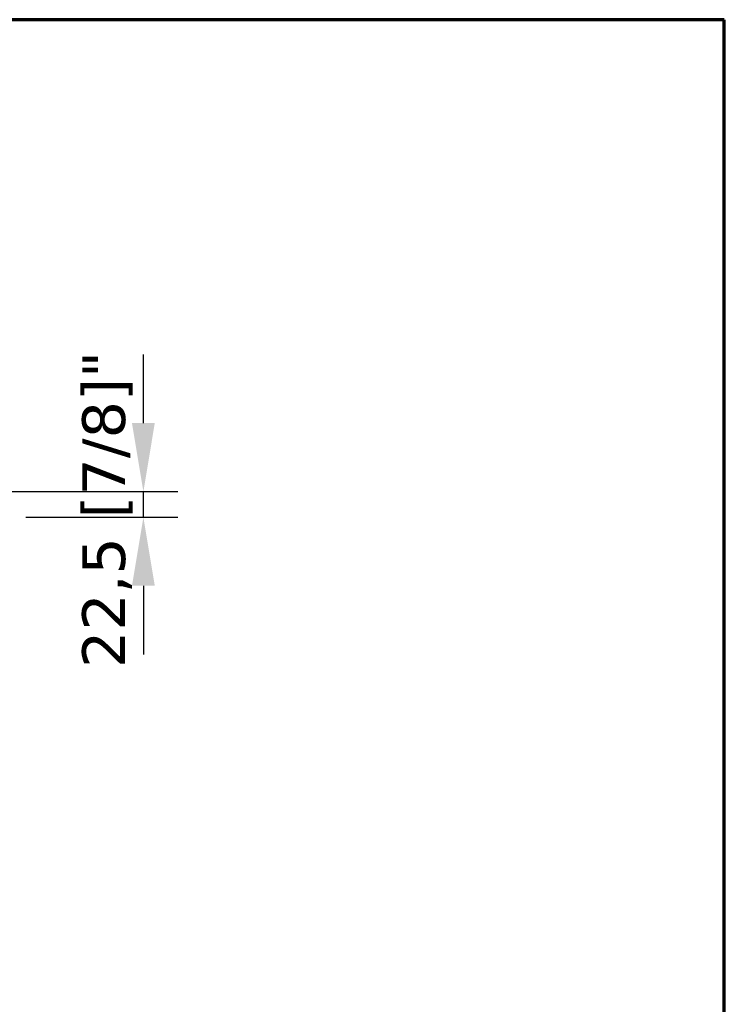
# Model space of a CAD drawing. Header units: inches. Extents: x -360 to 360, y -12 to 172.
# Tile 14 of 15: x 96 to 120, y 138 to 172. Entities that reach past the tile are written whole.
import ezdxf

# ---------------------------------------------------------------- set-up
doc = ezdxf.new("R2010")
doc.units = ezdxf.units.IN
doc.header["$LTSCALE"] = 15
doc.header["$MEASUREMENT"] = 0
doc.layers.get('0').update_dxf_attribs({"lineweight": 25})
doc.layers.add('Bemaßung (ISO)', color=7, linetype='Continuous', lineweight=25)
doc.layers.add('Rahmen (ISO)', color=7, linetype='Continuous', lineweight=70)
doc.styles.add('Notiztext (ISO)', font='verdana.ttf')
doc.dimstyles.new('wedi USA', dxfattribs={"dimscale": 15, "dimtxt": 0.098425, "dimasz": 0.15748, "dimexe": 0.07874, "dimexo": 0.031496, "dimgap": 0.011811, "dimtad": 1, "dimdec": 1, "dimlfac": 25.4, "dimrnd": 1e-08, "dimtxsty": 'Notiztext (ISO)', "dimcen": 0.09, "dimclrd": 7, "dimclre": 7, "dimclrt": 256, "dimadec": 0, "dimazin": 2, "dimtfac": 0.6, "dimtmove": 0, "dimatfit": 3, "dimfxl": 1, "dimtolj": 1, "dimlwd": -1, "dimlwe": -1, "dimarcsym": 0})

# ---------------------------------------------------------------- blocks, each defined once
blk = doc.blocks.new('Ränder wedi_Zeichnungsrahmen')
at = {"layer": 'Rahmen (ISO)'}
for p, q in [((8.0315, 11.4567), (0.7874, 11.4567)), ((8.0315, 0.2362), (8.0315, 11.4567))]:
    blk.add_line(p, q, dxfattribs=at)
blk = doc.blocks.new('*D34')
at = {"layer": 'Bemaßung (ISO)', "color": 7, "transparency": 16777216}
for p, q in [((100.461, 157.953), (100.461, 160.315)), ((75.422, 155.591), (101.642, 155.591)), ((100.461, 154.705), (100.461, 155.591)), ((96.411, 154.705), (101.642, 154.705)), ((100.461, 152.343), (100.461, 149.981))]:
    blk.add_line(p, q, dxfattribs=at)
for points in [[(100.067, 157.953), (100.854, 157.953), (100.461, 155.591)], [(100.067, 152.343), (100.854, 152.343), (100.461, 154.705)]]:
    blk.add_solid(points, dxfattribs=at)
at = {"layer": 'Defpoints', "color": 0, "transparency": 16777216}
for p in [(74.95, 155.591), (100.461, 155.591), (95.939, 154.705)]:
    blk.add_point(p, dxfattribs=at)
at = {"layer": 'Bemaßung (ISO)', "transparency": 16777216, "insert": (98.352, 149.508), "char_height": 1.47638, "attachment_point": 1, "rotation": 90, "style": 'Notiztext (ISO)'}
blk.add_mtext('\\A1;22,5 [7/8]"', dxfattribs=at)

msp = doc.modelspace()

# ---------------------------------------------------------------- block references
at = {"xscale": 15, "yscale": 15, "zscale": 15}
msp.add_blockref('Ränder wedi_Zeichnungsrahmen', (0, 0), dxfattribs=at)

# ---------------------------------------------------------------- dimensions: what is measured, and where the dimension line sits
at = {"layer": 'Bemaßung (ISO)', "color": 7}
dim = msp.add_linear_dim(base=(100.4607, 155.5908), p1=(95.9386, 154.7049), p2=(74.9496, 155.5908), angle=90, text='<>"', dimstyle='wedi USA', override={"dimgap": 0.011811, "dimdec": 1, "dimlfac": 25.4, "dimtol": 0, "dimlim": 0, "dimtp": 0, "dimtm": 0, "dimtdec": 2, "dimtofl": 1, "dimatfit": 1}, dxfattribs=at)
dim.commit()
dim.dimension.update_dxf_attribs({"geometry": '*D34', "text_midpoint": (100.4607, 155.1479), "dimtype": 160})

doc.saveas('drawing.dxf')
